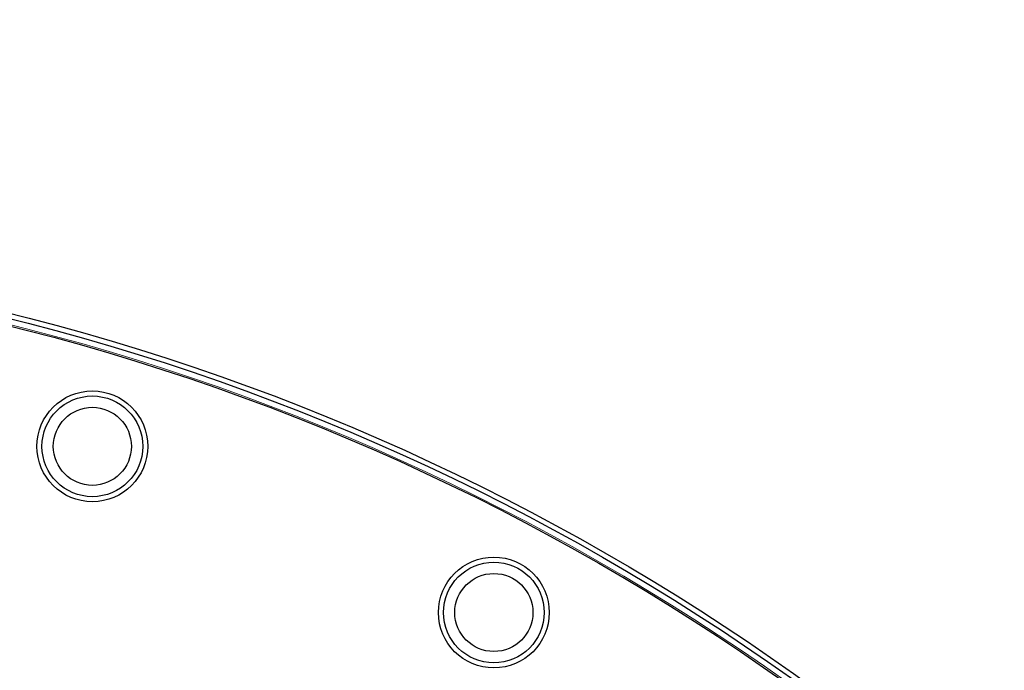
# Model space of a CAD drawing. Header units: inches. Extents: x 0 to 20790, y -12 to 14700.
# Tile 246 of 256: x 10265 to 10461, y 4845 to 4974. Entities that reach past the tile are written whole.
import ezdxf

# ---------------------------------------------------------------- set-up
doc = ezdxf.new("R2010")
doc.units = ezdxf.units.IN
doc.layers.add('1', color=7, linetype='Continuous', true_color=0xffffff)
doc.layers.add('254', color=7, linetype='Continuous', true_color=0xffffff)
doc.styles.add('latin_extended', font='simplex.shx')
doc.dimstyles.get("Standard").update_dxf_attribs({"dimtxt": 0.18, "dimasz": 0.18, "dimexe": 0.18, "dimexo": 0.0625, "dimgap": 0.09, "dimtad": 0, "dimtih": 1, "dimtoh": 1, "dimdec": 4, "dimzin": 0, "dimdsep": 46, "dimtxsty": 'Standard', "dimcen": 0.09, "dimadec": 0, "dimazin": 0, "dimtfac": 1, "dimtdec": 4, "dimtofl": 0, "dimtmove": 0, "dimatfit": 3, "dimfxl": 1, "dimtolj": 1, "dimtzin": 0, "dimarcsym": 0})

# ---------------------------------------------------------------- blocks, each defined once
blk = doc.blocks.new('_U13')
at = {"layer": '254', "color": 3, "linetype": 'Continuous', "lineweight": 13, "transparency": 16777216}
for p, q in [((11525.07, 6791.69), (12185.34, 6791.69)), ((12150.34, 6669.19), (12150.34, 4591.19)), ((10187.07, 4468.69), (12185.34, 4468.69))]:
    blk.add_line(p, q, dxfattribs=at)
at = {"layer": '254', "color": 3, "transparency": 16777216}
for points in [[(12170.76, 6669.19), (12129.92, 6669.19), (12150.34, 6791.69)], [(12129.92, 4591.19), (12170.76, 4591.19), (12150.34, 4468.69)]]:
    blk.add_solid(points, dxfattribs=at)
at = {"layer": 'Defpoints', "color": 0, "transparency": 16777216}
for p in [(11490.07, 6791.69), (10152.07, 4468.69), (12150.34, 4468.69)]:
    blk.add_point(p, dxfattribs=at)
at = {"layer": '254', "color": 2, "lineweight": 13, "transparency": 16777216, "insert": (11966.59, 5307.81), "char_height": 122.5, "attachment_point": 1, "rotation": 90, "style": 'latin_extended'}
blk.add_mtext('\\A1;2323', dxfattribs=at)

msp = doc.modelspace()

# ---------------------------------------------------------------- linework, layer by layer
at = {"layer": '1', "color": 110, "linetype": 'Continuous', "lineweight": 13}
for radius in [616.6, 458.862]:
    msp.add_circle((10152.069, 4468.685), radius, dxfattribs=at)
at = {"layer": '1', "color": 2, "linetype": 'Continuous', "lineweight": 25}
for centre, radius in [((10152.069, 4468.685), 615), ((10152.069, 4468.685), 613), ((10152.069, 4468.685), 461), ((10152.069, 4468.685), 460), ((10152.069, 4468.685), 458.594), ((10279.794, 4889.739), 11), ((10279.794, 4889.739), 10), ((10279.794, 4889.739), 7.75), ((10359.484, 4856.731, 0), 11), ((10359.484, 4856.731, 0), 10), ((10359.484, 4856.731, 0), 7.75)]:
    msp.add_circle(centre, radius, dxfattribs=at)

# ---------------------------------------------------------------- dimensions: what is measured, and where the dimension line sits
at = {"layer": '254', "color": 2, "linetype": 'Continuous', "lineweight": 13}
dim = msp.add_linear_dim(base=(12150.339, 4468.685), p1=(11490.069, 6791.685), p2=(10152.069, 4468.685), angle=90, dimstyle='Standard', override={"dimscale": 35, "dimtxt": 3.5, "dimasz": 3.5, "dimexe": 1, "dimexo": 1, "dimgap": 1.75, "dimtad": 1, "dimtih": 0, "dimtoh": 0, "dimdec": 2, "dimlfac": 1, "dimzin": 8, "dimdsep": 46, "dimlunit": 2, "dimtxsty": 'latin_extended', "dimsah": 1, "dimse1": 0, "dimse2": 0, "dimsd1": 0, "dimsd2": 0, "dimclrd": 3, "dimclre": 3, "dimclrt": 2, "dimtol": 0, "dimtm": -0.1, "dimtfac": 0.714286, "dimtdec": 3, "dimtofl": 1, "dimtmove": 0, "dimtzin": 8, "dimlwd": 13, "dimlwe": 13}, dxfattribs=at)
dim.commit()
dim.dimension.update_dxf_attribs({"geometry": '_U13', "text_midpoint": (12150.339, 5523.642), "dimtype": 160})

doc.saveas('drawing.dxf')
